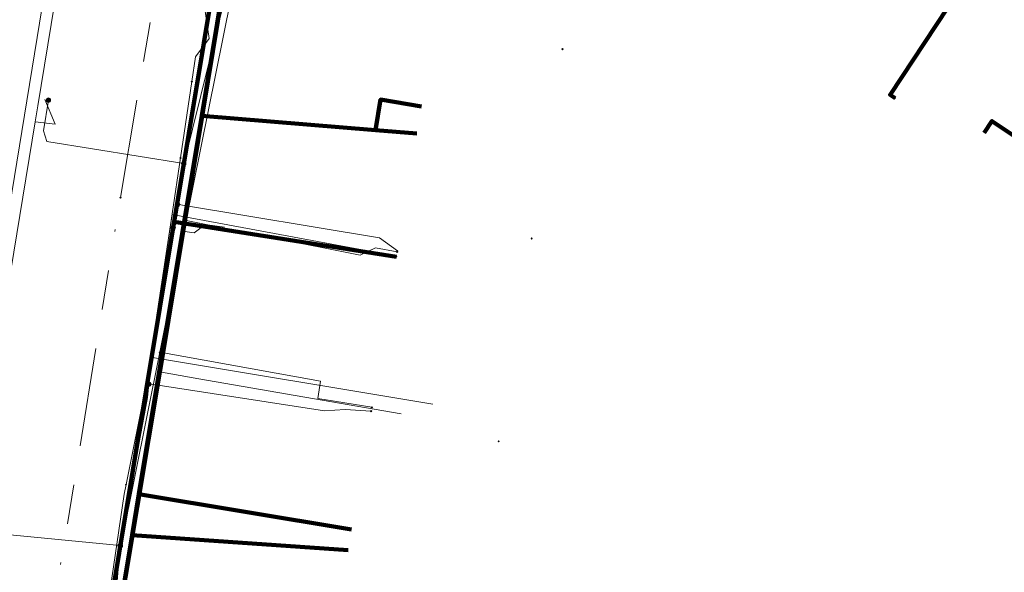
# Model space of a CAD drawing. Header units: metres. Extents: x 98902 to 136161, y 449037 to 499677.
# Tile 93 of 200: x 113582 to 113632, y 483104 to 483132. Entities that reach past the tile are written whole.
import ezdxf
from ezdxf.lldxf.tags import DXFTag

# ---------------------------------------------------------------- set-up
doc = ezdxf.new("R2010")
doc.units = ezdxf.units.M
doc.linetypes.add('RI-OVERIG', pattern=[17, 5, -2, 2, -2, 0, -2, 2, -2])
for name, color, linetype, lineweight in [('B-WE-KL-DATA-G', 90, 'KL-DATA-N', 18), ('B-WE-KL-DATA_HULPSTUK-S', 90, 'Continuous', 25), ('B-WE-KL-DATA_KABELBED-G', 90, 'Continuous', 100), ('B-WE-KL-ET_LS-G', 190, 'KL-LS-N', 18), ('B-WE-KL-ET_LS_HULPSTUK-S', 190, 'Continuous', 25), ('B-WE-KL-GAS_LD-G', 50, 'KL-GAS-LD-N', 18), ('B-WE-KL-GAS_LD_HULPSTUK-S', 50, 'Continuous', 25), ('B-WE-KL-WATER-G', 170, 'KL-WATER-N', 18), ('B-WE-KL-WATER_HULPSTUK-S', 170, 'Continuous', 25), ('B-WE-RI-VRIJVERVAL-G', 210, 'RI-OVERIG', 18), ('B-WE-RI-VRIJVERVAL_HULPSTUK-S', 210, 'Continuous', 25)]:
    doc.layers.add(name, color=color, linetype=linetype, lineweight=lineweight)
doc.styles.add('NLCS-ISO', font='NLCS-ISO.ttf')
doc.styles.get("Standard").update_dxf_attribs({"font": 'arial.ttf'})
tags = doc.linetypes.add('KL-DATA-N', pattern='A,4,-1,[101,NLCS.SHX,S=0.5,R=0,X=0,Y=0],-1,4,-1,["D",Standard,S=1,R=0,X=-0.25,Y=-0.5],-1.5', length=12.5).pattern_tags.tags
tags[18] = DXFTag(74, 10)
tags = doc.linetypes.add('KL-GAS-LD-N', pattern='A,4,-1,[69,NLCS.SHX,S=0.5,R=0,X=0,Y=0],-1,4,-1,["L",Standard,S=1,R=0,X=0.25,Y=-0.5],-2', length=13).pattern_tags.tags
tags[18] = DXFTag(74, 10)
tags = doc.linetypes.add('KL-LS-N', pattern='A,4,-1,[103,NLCS.SHX,S=0.75,R=0,X=0,Y=0],-1,4,-1,["L",Standard,S=1,R=0,X=0,Y=-0.5],-2', length=13).pattern_tags.tags
tags[18] = DXFTag(74, 10)
doc.linetypes.add('KL-WATER-N', pattern='A,7,-0.5,[168,NLCS.SHX,S=0.75,R=0,X=0.75,Y=0],-2', length=9.5)

# ---------------------------------------------------------------- blocks, each defined once
blk = doc.blocks.new('SKL-WTB_HULP_OVERIG-SO')
at = {"color": 0, "linetype": 'ByBlock', "lineweight": 18}
for points in [[(-0.14, 0.14), (0.14, -0.14)], [(0.14, 0.14), (-0.14, -0.14)]]:
    blk.add_lwpolyline(points, dxfattribs=at)
at = {"color": 0, "linetype": 'ByBlock', "lineweight": 18, "style": 'NLCS-ISO', "flags": 1}
for tag, p in [('TYPE', (1.5, 0)), ('OMSCHRIJVING', (1.5, -3)), ('LABEL', (1.5, -1.5))]:
    blk.add_attdef(tag, p, '', height=1, dxfattribs=at)
blk = doc.blocks.new('SKL-WTB_HULP_MOF-SO')
at = {"linetype": 'ByBlock', "lineweight": 18}
h = blk.add_hatch(color=0, dxfattribs=at)
h.dxf.hatch_style = 1
h.paths.add_polyline_path([(-0.5625, 0, 1), (0.5625, 0, 1)])
at = {"color": 0, "linetype": 'ByBlock', "lineweight": 18}
blk.add_circle((0, 0), 0.5625, dxfattribs=at)
at = {"color": 0, "linetype": 'ByBlock', "lineweight": 18, "style": 'NLCS-ISO', "flags": 1}
for tag, p in [('TYPE', (1.5, 0)), ('OMSCHRIJVING', (1.5, -3)), ('LABEL', (1.5, -1.5))]:
    blk.add_attdef(tag, p, '', height=1, dxfattribs=at)
blk = doc.blocks.new('SRI-HULP_OVERIG-SO')
at = {"color": 0, "linetype": 'ByBlock', "lineweight": 18}
for points in [[(-0.14, 0.14), (0.14, -0.14)], [(0.14, 0.14), (-0.14, -0.14)]]:
    blk.add_lwpolyline(points, dxfattribs=at)
at = {"color": 0, "linetype": 'ByBlock', "lineweight": 18, "style": 'NLCS-ISO', "flags": 1}
for tag, p in [('TYPE', (1.5, 0)), ('OMSCHRIJVING', (1.5, -3)), ('LABEL', (1.5, -1.5))]:
    blk.add_attdef(tag, p, '', height=1, dxfattribs=at)

msp = doc.modelspace()

# ---------------------------------------------------------------- linework, layer by layer
at = {"layer": 'B-WE-KL-DATA-G', "flags": 128}
for points in [[(113590.914, 483128.73), (113591.102, 483129.991), (113591.793, 483130.907), (113591.555, 483132.521), (113591.851, 483133.777), (113592.337, 483135.835), (113594.018, 483146.23), (113595.666, 483155.958), (113595.969, 483157.715), (113597.465, 483166.389), (113597.489, 483167.281), (113597.626, 483167.571), (113599.992, 483178.192), (113600.855, 483178.576), (113601.146, 483179.189), (113603.113, 483186.116), (113604.345, 483190.454), (113606.588, 483198.352), (113607.025, 483199.037), (113608.754, 483204.095), (113611.128, 483210.374), (113612.095, 483213.049), (113612.455, 483213.549), (113613.781, 483217.069), (113615.943, 483223.102), (113616.398, 483223.662), (113617.543, 483226.742), (113618.592, 483227.811), (113620.07, 483231.55), (113621.48, 483233.557), (113622.127, 483234.914), (113623.319, 483237.656), (113624.518, 483239.639), (113625.479, 483241.72), (113626.703, 483243.48), (113627.404, 483245.65), (113628.564, 483246.682), (113629.318, 483249.094), (113630.027, 483250.371), (113630.622, 483251.671), (113631.776, 483255.078), (113631.881, 483255.931), (113632.38, 483260.086), (113633.028, 483263.277), (113634.228, 483267.233), (113636.498, 483273), (113638.694, 483276.235), (113650.31, 483294.056), (113654.36, 483299.837), (113655.896, 483298.945), (113657.8, 483297.931), (113668.626, 483288.239), (113676.182, 483281.297), (113682.52, 483275.818), (113689.152, 483269.962), (113693.659, 483266.002), (113694.768, 483265.044), (113696.881, 483263.338), (113697.488, 483262.984), (113705.375, 483255.933)], [(113620.018, 483139.312), (113620.105, 483139.599), (113617.859, 483140.325), (113613.796, 483141.37), (113611.716, 483141.765), (113608.107, 483142.531), (113598.693, 483145.195), (113597.65, 483145.397), (113596.682, 483145.316), (113595.633, 483144.913), (113594.867, 483144.228), (113594.242, 483143.259), (113594.047, 483142.859), (113593.745, 483141.041), (113591.415, 483126.996), (113588.234, 483107.824), (113587.89, 483105.752), (113585.717, 483092.6), (113581.779, 483068.693), (113579.325, 483053.982), (113577.355, 483042.18), (113576.711, 483038.319), (113577.007, 483038.269)], [(113620.018, 483139.312), (113620.105, 483139.599), (113617.859, 483140.325), (113613.796, 483141.37), (113611.716, 483141.765), (113608.107, 483142.531), (113598.693, 483145.195), (113597.65, 483145.397), (113596.682, 483145.316), (113595.633, 483144.913), (113594.867, 483144.228), (113594.242, 483143.259), (113594.047, 483142.859), (113593.745, 483141.041), (113591.415, 483126.996), (113588.234, 483107.824), (113587.89, 483105.752), (113598.818, 483104.994)], [(113620.018, 483139.312), (113620.105, 483139.599), (113617.859, 483140.325), (113613.796, 483141.37), (113611.716, 483141.765), (113608.107, 483142.531), (113598.693, 483145.195), (113597.65, 483145.397), (113596.682, 483145.316), (113595.633, 483144.913), (113594.867, 483144.228), (113594.242, 483143.259), (113594.047, 483142.859), (113593.745, 483141.041), (113591.415, 483126.996), (113588.234, 483107.824), (113598.99, 483106.03), (113598.995, 483106.029)], [(113602.539, 483127.473), (113600.467, 483127.818), (113600.209, 483126.267), (113591.415, 483126.996), (113593.745, 483141.041), (113594.047, 483142.859), (113594.242, 483143.259), (113594.867, 483144.228), (113595.633, 483144.913), (113596.682, 483145.316), (113597.65, 483145.397), (113598.693, 483145.195), (113608.107, 483142.531), (113611.716, 483141.765), (113613.796, 483141.37), (113617.859, 483140.325), (113620.105, 483139.599), (113620.018, 483139.312)], [(113620.018, 483139.312), (113620.105, 483139.599), (113617.859, 483140.325), (113613.796, 483141.37), (113611.716, 483141.765), (113608.107, 483142.531), (113598.693, 483145.195), (113597.65, 483145.397), (113596.682, 483145.316), (113595.633, 483144.913), (113594.867, 483144.228), (113594.242, 483143.259), (113594.047, 483142.859), (113593.745, 483141.041), (113591.415, 483126.996), (113600.209, 483126.267), (113602.309, 483126.092)], [(113620.018, 483139.312), (113620.105, 483139.599), (113622.032, 483138.976), (113625.624, 483137.512), (113629.611, 483135.491), (113632.658, 483134.06), (113636.222, 483131.257), (113632.669, 483125.895), (113631.419, 483126.724), (113631.032, 483126.141), (113631.029, 483126.137)], [(113590.914, 483128.73), (113591.102, 483129.991), (113591.793, 483130.907), (113591.555, 483132.521), (113591.851, 483133.777)], [(113573.841, 483024.422), (113574.495, 483028.665), (113575.703, 483036.063), (113576.416, 483040.782), (113576.452, 483040.964), (113577.968, 483048.77), (113578.783, 483054.158), (113580.097, 483061.894), (113581.465, 483069.943), (113583.226, 483080.314), (113583.816, 483084.876), (113585.305, 483094.253), (113585.414, 483095.389), (113585.82, 483096.797), (113585.914, 483097.122), (113586.588, 483101.722), (113587.481, 483107.821), (113587.579, 483108.308), (113588.571, 483113.197), (113588.812, 483114.774), (113589.614, 483120.02), (113589.914, 483122.032), (113590.337, 483124.863), (113590.914, 483128.73)], [(113590.337, 483124.863), (113590.914, 483128.73)], [(113589.914, 483122.032), (113590.337, 483124.863)], [(113588.812, 483114.774), (113589.614, 483120.02), (113589.91, 483121.999)], [(113589.91, 483121.999), (113589.914, 483122.032)], [(113589.91, 483121.999), (113601.28, 483119.88)], [(113587.579, 483108.308), (113588.571, 483113.197), (113588.812, 483114.774)], [(113588.812, 483114.774), (113603.118, 483112.388)], [(113586.588, 483101.722), (113587.481, 483107.821), (113587.579, 483108.308)]]:
    msp.add_lwpolyline(points, dxfattribs=at)
at = {"layer": 'B-WE-KL-DATA_KABELBED-G', "flags": 128}
for points in [[(113593.745, 483141.041), (113591.415, 483126.996)], [(113584.644, 483089.922), (113585.05, 483092.399), (113585.103, 483092.694), (113585.417, 483094.437), (113586.274, 483099.204), (113586.557, 483100.778), (113589.967, 483121.328), (113590.017, 483121.631), (113592.264, 483135.171), (113592.954, 483138.789), (113592.992, 483138.989)], [(113630.828, 483135.185), (113630.943, 483135.148), (113630.93, 483135.129), (113626.267, 483128.062), (113626.518, 483127.897)], [(113636.222, 483131.257), (113632.669, 483125.895), (113631.419, 483126.724), (113631.032, 483126.141)], [(113602.539, 483127.473), (113600.467, 483127.818), (113600.209, 483126.267)], [(113591.415, 483126.996), (113588.234, 483107.824)], [(113600.209, 483126.267), (113591.415, 483126.996)], [(113602.309, 483126.092), (113600.209, 483126.267)], [(113631.032, 483126.141), (113631.029, 483126.137)], [(113589.967, 483121.328), (113590.017, 483121.631), (113601.268, 483119.853)], [(113588.234, 483107.824), (113587.89, 483105.752)], [(113598.99, 483106.03), (113588.234, 483107.824)], [(113598.995, 483106.029), (113598.99, 483106.03)], [(113587.89, 483105.752), (113585.717, 483092.6)], [(113598.818, 483104.994), (113587.89, 483105.752)]]:
    msp.add_lwpolyline(points, dxfattribs=at)
at = {"layer": 'B-WE-KL-ET_LS-G', "flags": 128}
for points in [[(113579.979, 483149.396), (113580.117, 483150.349), (113582.89, 483149.947), (113581.382, 483141.374), (113585.285, 483140.807), (113583.112, 483127.493), (113582.98, 483126.684), (113581.279, 483116.263), (113571.891, 483116.413), (113562.203, 483055.833), (113571.426, 483054.281), (113567.385, 483029.734)], [(113580.555, 483149.312), (113580.607, 483149.672), (113582.192, 483149.442), (113580.684, 483140.869), (113584.594, 483140.301), (113580.77, 483116.871), (113571.381, 483117.022), (113561.517, 483055.34), (113570.737, 483053.789), (113566.849, 483030.175)], [(113583.12, 483082.05), (113584.28, 483087.76), (113584.58, 483089.23), (113585.331, 483093.612), (113585.472, 483094.437), (113586.56, 483100.79), (113586.876, 483101.846), (113587.05, 483102.43), (113587.29, 483105.22), (113588.67, 483112.72), (113588.739, 483113.401), (113588.85, 483114.5), (113589.98, 483121.44), (113590.184, 483122.512), (113590.28, 483123.02), (113590.29, 483123.03), (113590.5, 483124.57), (113590.5, 483124.58), (113590.51, 483124.59), (113590.52, 483124.62), (113592.63, 483133.15), (113592.63, 483133.16), (113594.27, 483142.94), (113594.99, 483143.78), (113597.28, 483145.38), (113595.73, 483146.35), (113587.85, 483147.66), (113586.43, 483147.9), (113585.19, 483148.1)], [(113582.98, 483126.684), (113583.995, 483126.569), (113583.462, 483127.822)], [(113590.5, 483124.58), (113583.57, 483125.7), (113583.4, 483126.23), (113583.66, 483127.79), (113583.65, 483127.79)], [(113590.184, 483122.512), (113590.437, 483122.462), (113600.414, 483120.806), (113601.318, 483120.149)], [(113588.739, 483113.401), (113588.988, 483113.376), (113597.63, 483112.05), (113598.678, 483112.119), (113599.991, 483112.033)], [(113587.29, 483105.22), (113580.81, 483105.85), (113580.32, 483105.41), (113578.69, 483096.97), (113578.68, 483096.96)]]:
    msp.add_lwpolyline(points, dxfattribs=at)
at = {"layer": 'B-WE-KL-GAS_LD-G', "flags": 128}
for points in [[(113574.371, 483023.986), (113574.43, 483024.354), (113574.496, 483024.77), (113575.791, 483032.126), (113577.33, 483040.865), (113577.469, 483041.679), (113578.546, 483047.983), (113578.794, 483049.432), (113579.398, 483052.967), (113582.025, 483068.346), (113582.211, 483069.984), (113584.514, 483090.303), (113584.759, 483092.469), (113585.016, 483093.75), (113586.1, 483099.146), (113589.287, 483115.013), (113589.441, 483115.782), (113590.338, 483120.251), (113590.626, 483121.684), (113593.26, 483134.756)], [(113590.626, 483121.684), (113599.437, 483119.938), (113600.213, 483120.305), (113601.31, 483120.1)], [(113600.024, 483112.23), (113597.288, 483112.675), (113597.432, 483113.559), (113589.287, 483115.013)]]:
    msp.add_lwpolyline(points, dxfattribs=at)
at = {"layer": 'B-WE-KL-WATER-G', "flags": 128}
for points in [[(113581.332, 483066.028), (113581.431, 483066.62), (113581.729, 483068.396), (113585.717, 483092.2), (113587.057, 483100.194), (113589.371, 483114.004), (113589.437, 483114.401), (113590.551, 483121.134), (113592.824, 483134.878), (113592.857, 483135.076), (113594.433, 483143.936), (113596.485, 483155.472), (113596.443, 483159.539), (113596.882, 483161.897), (113599.331, 483170.222), (113599.546, 483171.201), (113601.493, 483180.076), (113603.921, 483191.137), (113604.093, 483191.921), (113608.004, 483204.441), (113608.154, 483204.92), (113611.386, 483215.44), (113611.68, 483216.398), (113616.746, 483229.083), (113616.977, 483229.414), (113620.572, 483234.566), (113622.619, 483239.13), (113622.826, 483239.591), (113627.419, 483250.339), (113627.643, 483251.024), (113629.417, 483256.449), (113630.557, 483264.789), (113631.414, 483265.625)], [(113590.551, 483121.134), (113591.027, 483121.068), (113591.587, 483121.492), (113592.57, 483121.355)], [(113589.371, 483114.004), (113591.273, 483113.675), (113601.509, 483111.904)]]:
    msp.add_lwpolyline(points, dxfattribs=at)
at = {"layer": 'B-WE-RI-VRIJVERVAL-G', "flags": 128}
for points in [[(113587.3, 483122.85), (113590.41, 483141.28)], [(113582.5, 483093.4), (113587.3, 483122.85)]]:
    msp.add_lwpolyline(points, dxfattribs=at)

# ---------------------------------------------------------------- block references
at = {"layer": 'B-WE-KL-DATA_HULPSTUK-S', "xscale": 0.2, "yscale": 0.2, "zscale": 0.2}
for name, p in [('SKL-WTB_HULP_OVERIG-SO', (113590.913, 483128.73)), ('SKL-WTB_HULP_OVERIG-SO', (113626.518, 483127.897)), ('SKL-WTB_HULP_OVERIG-SO', (113590.337, 483124.863)), ('SKL-WTB_HULP_MOF-SO', (113589.967, 483121.329)), ('SKL-WTB_HULP_OVERIG-SO', (113589.967, 483121.329)), ('SKL-WTB_HULP_OVERIG-SO', (113601.268, 483119.853)), ('SKL-WTB_HULP_OVERIG-SO', (113587.58, 483108.308))]:
    msp.add_blockref(name, p, dxfattribs=at)
at = {"layer": 'B-WE-KL-ET_LS_HULPSTUK-S', "xscale": 0.2, "yscale": 0.2, "zscale": 0.2}
for name, p in [('SKL-WTB_HULP_OVERIG-SO', (113609.68, 483130.37)), ('SKL-WTB_HULP_MOF-SO', (113583.65, 483127.79)), ('SKL-WTB_HULP_MOF-SO', (113590.5, 483124.58)), ('SKL-WTB_HULP_MOF-SO', (113590.184, 483122.512)), ('SKL-WTB_HULP_OVERIG-SO', (113608.114, 483120.781)), ('SKL-WTB_HULP_OVERIG-SO', (113601.318, 483120.149)), ('SKL-WTB_HULP_MOF-SO', (113588.739, 483113.401)), ('SKL-WTB_HULP_OVERIG-SO', (113599.991, 483112.033)), ('SKL-WTB_HULP_OVERIG-SO', (113606.444, 483110.501)), ('SKL-WTB_HULP_MOF-SO', (113587.29, 483105.22))]:
    msp.add_blockref(name, p, dxfattribs=at)
at = {"layer": 'B-WE-KL-GAS_LD_HULPSTUK-S', "xscale": 0.2, "yscale": 0.2, "zscale": 0.2}
for p in [(113590.626, 483121.684), (113601.31, 483120.1), (113589.287, 483115.013), (113600.024, 483112.23)]:
    msp.add_blockref('SKL-WTB_HULP_OVERIG-SO', p, dxfattribs=at)
at = {"layer": 'B-WE-KL-WATER_HULPSTUK-S', "xscale": 0.2, "yscale": 0.2, "zscale": 0.2}
for p in [(113590.551, 483121.134), (113589.371, 483114.004)]:
    msp.add_blockref('SKL-WTB_HULP_OVERIG-SO', p, dxfattribs=at)
at = {"layer": 'B-WE-RI-VRIJVERVAL_HULPSTUK-S', "xscale": 0.2, "yscale": 0.2, "zscale": 0.2}
msp.add_blockref('SRI-HULP_OVERIG-SO', (113587.3, 483122.85), dxfattribs=at)

doc.saveas('drawing.dxf')
